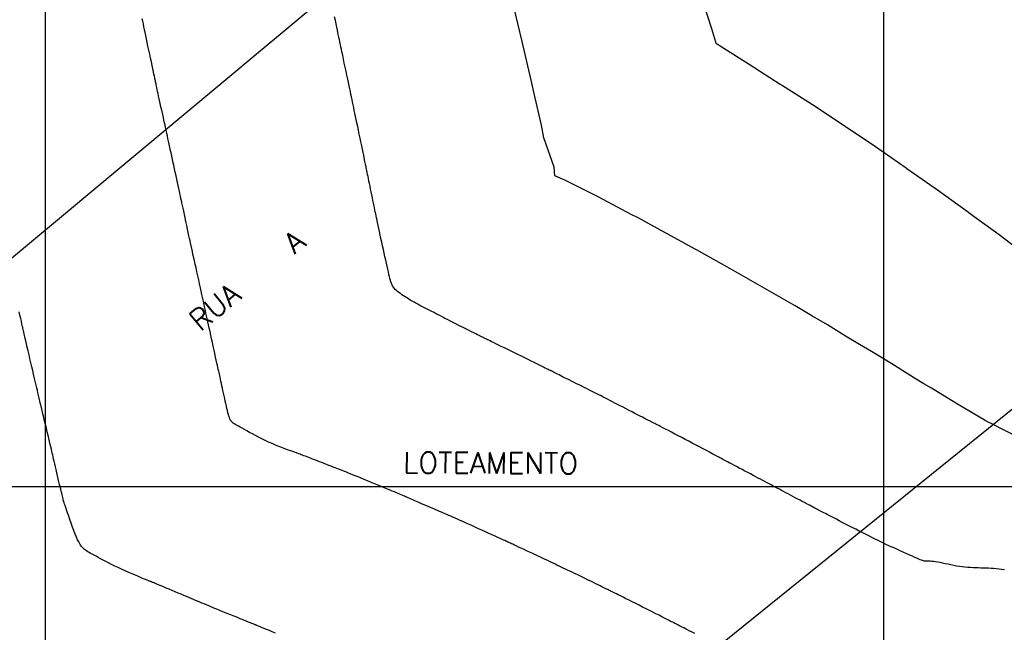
# Model space of a CAD drawing. Header units: millimetres. Extents: x 196436 to 199900, y 8705373 to 8708636.
# Tile 42 of 238: x 197397 to 197514, y 8706583 to 8706656. Entities that reach past the tile are written whole.
import ezdxf
from ezdxf.enums import TextEntityAlignment as Align

# ---------------------------------------------------------------- set-up
doc = ezdxf.new("R2010")
doc.units = ezdxf.units.MM
doc.header["$LTSCALE"] = 5
for name, color, linetype in [('$CURVAS1', 30, 'Continuous'), ('$CURVAS2', 40, 'Continuous'), ('CERCA', 3, 'CERCA_LINE'), ('MALHA', 9, 'Continuous'), ('TXT_NRUA', 3, 'Continuous')]:
    doc.layers.add(name, color=color, linetype=linetype)
doc.styles.add('GEOSIS', font='ROMANS.SHX')
doc.linetypes.add('CERCA_LINE', pattern='A,0.5,-0.2,["X",Standard,S=0.1,R=0,X=-0.1,Y=-0.05],-0.25', length=0.95)

msp = doc.modelspace()

# ---------------------------------------------------------------- linework, layer by layer
at = {"layer": '$CURVAS1'}
msp.add_polyline3d([(197427.467, 8706582.503, 700), (197427.096, 8706582.655, 700), (197426.745, 8706582.8, 700), (197426.424, 8706582.932, 700), (197426.141, 8706583.048, 700), (197425.906, 8706583.145, 700), (197425.713, 8706583.224, 700), (197425.558, 8706583.288, 700), (197425.436, 8706583.338, 700), (197425.339, 8706583.377, 700), (197425.264, 8706583.408, 700), (197425.204, 8706583.432, 700), (197425.153, 8706583.452, 700), (197425.106, 8706583.471, 700), (197425.056, 8706583.492, 700), (197424.994, 8706583.517, 700), (197424.913, 8706583.549, 700), (197424.806, 8706583.593, 700), (197424.665, 8706583.65, 700), (197424.482, 8706583.725, 700), (197424.249, 8706583.819, 700), (197423.962, 8706583.936, 700), (197423.629, 8706584.072, 700), (197423.259, 8706584.222, 700), (197422.862, 8706584.384, 700), (197422.449, 8706584.552, 700), (197422.03, 8706584.723, 700), (197421.614, 8706584.892, 700), (197421.213, 8706585.056, 700), (197420.834, 8706585.211, 700), (197420.478, 8706585.357, 700), (197420.141, 8706585.495, 700), (197419.824, 8706585.625, 700), (197419.522, 8706585.749, 700), (197419.235, 8706585.867, 700), (197418.961, 8706585.98, 700), (197418.698, 8706586.089, 700), (197418.442, 8706586.195, 700), (197418.191, 8706586.299, 700), (197417.94, 8706586.403, 700), (197417.686, 8706586.51, 700), (197417.423, 8706586.62, 700), (197417.147, 8706586.735, 700), (197416.855, 8706586.858, 700), (197416.543, 8706586.99, 700), (197416.207, 8706587.132, 700), (197415.855, 8706587.281, 700), (197415.494, 8706587.434, 700), (197415.133, 8706587.586, 700), (197414.78, 8706587.736, 700), (197414.444, 8706587.878, 700), (197414.134, 8706588.009, 700), (197413.856, 8706588.126, 700), (197413.618, 8706588.226, 700), (197413.417, 8706588.311, 700), (197413.248, 8706588.381, 700), (197413.108, 8706588.438, 700), (197412.992, 8706588.486, 700), (197412.895, 8706588.525, 700), (197412.812, 8706588.559, 700), (197412.74, 8706588.587, 700), (197412.673, 8706588.614, 700), (197412.605, 8706588.641, 700), (197412.528, 8706588.671, 700), (197412.434, 8706588.709, 700), (197412.317, 8706588.757, 700), (197412.168, 8706588.818, 700), (197411.981, 8706588.895, 700), (197411.747, 8706588.992, 700), (197411.463, 8706589.11, 700), (197411.134, 8706589.248, 700), (197410.77, 8706589.402, 700), (197410.378, 8706589.57, 700), (197409.967, 8706589.748, 700), (197409.547, 8706589.934, 700), (197409.126, 8706590.124, 700), (197408.713, 8706590.315, 700), (197408.315, 8706590.505, 700), (197407.934, 8706590.692, 700), (197407.572, 8706590.875, 700), (197407.229, 8706591.051, 700), (197406.906, 8706591.221, 700), (197406.604, 8706591.381, 700), (197406.324, 8706591.531, 700), (197406.066, 8706591.67, 700), (197405.831, 8706591.796, 700), (197405.617, 8706591.911, 700), (197405.423, 8706592.017, 700), (197405.247, 8706592.117, 700), (197405.086, 8706592.212, 700), (197404.939, 8706592.305, 700), (197404.804, 8706592.398, 700), (197404.679, 8706592.493, 700), (197404.561, 8706592.593, 700), (197404.449, 8706592.704, 700), (197404.34, 8706592.832, 700), (197404.231, 8706592.984, 700), (197404.119, 8706593.166, 700), (197404.001, 8706593.385, 700), (197403.876, 8706593.647, 700), (197403.74, 8706593.959, 700), (197403.593, 8706594.323, 700), (197403.436, 8706594.729, 700), (197403.275, 8706595.162, 700), (197403.114, 8706595.605, 700), (197402.957, 8706596.046, 700), (197402.81, 8706596.469, 700), (197402.675, 8706596.858, 700), (197402.558, 8706597.2, 700), (197402.461, 8706597.484, 700), (197402.384, 8706597.714, 700), (197402.322, 8706597.902, 700), (197402.273, 8706598.057, 700), (197402.232, 8706598.188, 700), (197402.198, 8706598.307, 700), (197402.167, 8706598.423, 700), (197402.135, 8706598.546, 700), (197402.101, 8706598.683, 700), (197402.062, 8706598.84, 700), (197402.019, 8706599.016, 700), (197401.971, 8706599.213, 700), (197401.918, 8706599.433, 700), (197401.86, 8706599.678, 700), (197401.795, 8706599.949, 700), (197401.724, 8706600.248, 700), (197401.647, 8706600.574, 700), (197401.565, 8706600.921, 700), (197401.48, 8706601.282, 700), (197401.394, 8706601.647, 700), (197401.308, 8706602.01, 700), (197401.226, 8706602.363, 700), (197401.148, 8706602.697, 700), (197401.076, 8706603.004, 700), (197401.012, 8706603.28, 700), (197400.954, 8706603.53, 700), (197400.9, 8706603.765, 700), (197400.848, 8706603.993, 700), (197400.795, 8706604.224, 700), (197400.738, 8706604.466, 700), (197400.676, 8706604.73, 700), (197400.606, 8706605.025, 700), (197400.527, 8706605.356, 700), (197400.439, 8706605.721, 700), (197400.345, 8706606.113, 700), (197400.246, 8706606.525, 700), (197400.143, 8706606.95, 700), (197400.039, 8706607.382, 700), (197399.935, 8706607.815, 700), (197399.834, 8706608.242, 700), (197399.735, 8706608.656, 700), (197399.64, 8706609.058, 700), (197399.549, 8706609.447, 700), (197399.461, 8706609.823, 700), (197399.377, 8706610.185, 700), (197399.295, 8706610.533, 700), (197399.217, 8706610.867, 700), (197399.142, 8706611.187, 700), (197399.069, 8706611.494, 700), (197398.998, 8706611.793, 700), (197398.927, 8706612.092, 700), (197398.854, 8706612.398, 700), (197398.777, 8706612.718, 700), (197398.696, 8706613.059, 700), (197398.609, 8706613.427, 700), (197398.515, 8706613.831, 700), (197398.411, 8706614.273, 700), (197398.302, 8706614.743, 700), (197398.19, 8706615.228, 700), (197398.078, 8706615.712, 700), (197397.969, 8706616.183, 700), (197397.867, 8706616.625, 700), (197397.774, 8706617.026, 700), (197397.695, 8706617.372, 700), (197397.63, 8706617.651, 700), (197397.58, 8706617.871, 700), (197397.541, 8706618.04, 700), (197397.511, 8706618.168, 700), (197397.488, 8706618.266, 700), (197397.471, 8706618.341, 700), (197397.456, 8706618.405, 700), (197397.442, 8706618.467, 700), (197397.427, 8706618.536, 700), (197397.408, 8706618.617, 700), (197397.385, 8706618.719, 700), (197397.356, 8706618.845, 700), (197397.321, 8706619.002, 700), (197397.277, 8706619.197, 700), (197397.223, 8706619.434, 700), (197397.158, 8706619.721, 700), (197397.082, 8706620.059, 700), (197396.995, 8706620.44, 700), (197396.902, 8706620.852, 700)], dxfattribs=at)
at = {"layer": '$CURVAS2'}
for points in [[(197516.503, 8706605.658, 697), (197512.78, 8706607.553, 697), (197512.512, 8706607.675, 697), (197512.133, 8706607.885, 697), (197508.651, 8706609.951, 697), (197505.723, 8706611.735, 697), (197504.81, 8706612.266, 697), (197503.716, 8706612.922, 697), (197500.992, 8706614.626, 697), (197498.568, 8706616.113, 697), (197497.163, 8706616.965, 697), (197495.489, 8706617.958, 697), (197493.321, 8706619.277, 697), (197491.472, 8706620.375, 697), (197489.463, 8706621.557, 697), (197486.963, 8706622.996, 697), (197485.588, 8706623.804, 697), (197484.471, 8706624.443, 697), (197481.698, 8706626.024, 697), (197478.072, 8706628.035, 697), (197477.786, 8706628.197, 697), (197477.566, 8706628.317, 697), (197473.868, 8706630.36, 697), (197470.729, 8706632.054, 697), (197469.932, 8706632.486, 697), (197468.798, 8706633.075, 697), (197465.978, 8706634.577, 697), (197464.003, 8706635.565, 697), (197461.979, 8706636.579, 697), (197460.791, 8706637.083, 697), (197460.711, 8706638.111, 697), (197459.513, 8706641.614, 697), (197459.204, 8706643.118, 697), (197458.312, 8706647.073, 697), (197458.076, 8706648.123, 697), (197457.986, 8706648.506, 697), (197456.889, 8706653.128, 697), (197456.399, 8706655.279, 697), (197455.735, 8706658.133, 697)], [(197516.691, 8706627.866, 696), (197513.8, 8706630.05, 696), (197510.411, 8706632.521, 696), (197510.138, 8706632.718, 696), (197509.884, 8706632.895, 696), (197506.468, 8706635.372, 696), (197502.811, 8706637.926, 696), (197502.765, 8706637.96, 696), (197502.714, 8706637.996, 696), (197499.059, 8706640.542, 696), (197495.433, 8706642.959, 696), (197495.313, 8706643.043, 696), (197495.188, 8706643.127, 696), (197491.563, 8706645.538, 696), (197487.839, 8706647.898, 696), (197487.767, 8706647.943, 696), (197487.684, 8706647.993, 696), (197483.981, 8706650.365, 696), (197480.542, 8706652.565, 696), (197480.192, 8706652.782, 696), (197480.041, 8706652.863, 696), (197480.012, 8706653.026, 696), (197479.519, 8706654.634, 696), (197478.417, 8706658.034, 696)], [(197477.49, 8706582.446, 699), (197477.184, 8706582.602, 699), (197476.897, 8706582.749, 699), (197476.634, 8706582.883, 699), (197476.4, 8706583.003, 699), (197476.192, 8706583.11, 699), (197476.008, 8706583.204, 699), (197475.844, 8706583.289, 699), (197475.698, 8706583.364, 699), (197475.566, 8706583.432, 699), (197475.445, 8706583.495, 699), (197475.332, 8706583.553, 699), (197475.224, 8706583.608, 699), (197475.116, 8706583.664, 699), (197475.001, 8706583.722, 699), (197474.875, 8706583.787, 699), (197474.731, 8706583.86, 699), (197474.564, 8706583.945, 699), (197474.368, 8706584.045, 699), (197474.138, 8706584.162, 699), (197473.87, 8706584.299, 699), (197473.567, 8706584.453, 699), (197473.233, 8706584.623, 699), (197472.874, 8706584.806, 699), (197472.494, 8706585, 699), (197472.098, 8706585.201, 699), (197471.69, 8706585.407, 699), (197471.276, 8706585.616, 699), (197470.861, 8706585.825, 699), (197470.45, 8706586.032, 699), (197470.048, 8706586.233, 699), (197469.661, 8706586.426, 699), (197469.295, 8706586.609, 699), (197468.955, 8706586.779, 699), (197468.647, 8706586.932, 699), (197468.376, 8706587.067, 699), (197468.147, 8706587.182, 699), (197467.954, 8706587.278, 699), (197467.792, 8706587.358, 699), (197467.654, 8706587.427, 699), (197467.536, 8706587.486, 699), (197467.43, 8706587.538, 699), (197467.33, 8706587.587, 699), (197467.231, 8706587.636, 699), (197467.127, 8706587.687, 699), (197467.014, 8706587.742, 699), (197466.889, 8706587.803, 699), (197466.748, 8706587.872, 699), (197466.588, 8706587.949, 699), (197466.407, 8706588.038, 699), (197466.2, 8706588.139, 699), (197465.964, 8706588.254, 699), (197465.698, 8706588.385, 699), (197465.406, 8706588.527, 699), (197465.095, 8706588.68, 699), (197464.77, 8706588.839, 699), (197464.437, 8706589.002, 699), (197464.104, 8706589.164, 699), (197463.775, 8706589.325, 699), (197463.458, 8706589.479, 699), (197463.156, 8706589.625, 699), (197462.869, 8706589.764, 699), (197462.594, 8706589.897, 699), (197462.329, 8706590.024, 699), (197462.071, 8706590.147, 699), (197461.818, 8706590.269, 699), (197461.567, 8706590.388, 699), (197461.316, 8706590.508, 699), (197461.062, 8706590.629, 699), (197460.802, 8706590.753, 699), (197460.535, 8706590.88, 699), (197460.258, 8706591.011, 699), (197459.968, 8706591.149, 699), (197459.664, 8706591.292, 699), (197459.342, 8706591.444, 699), (197459, 8706591.604, 699), (197458.639, 8706591.773, 699), (197458.263, 8706591.948, 699), (197457.883, 8706592.125, 699), (197457.507, 8706592.3, 699), (197457.143, 8706592.469, 699), (197456.8, 8706592.629, 699), (197456.486, 8706592.774, 699), (197456.211, 8706592.902, 699), (197455.979, 8706593.01, 699), (197455.79, 8706593.098, 699), (197455.635, 8706593.17, 699), (197455.512, 8706593.227, 699), (197455.413, 8706593.273, 699), (197455.334, 8706593.31, 699), (197455.269, 8706593.341, 699), (197455.213, 8706593.367, 699), (197455.16, 8706593.392, 699), (197455.103, 8706593.418, 699), (197455.035, 8706593.449, 699), (197454.949, 8706593.489, 699), (197454.838, 8706593.539, 699), (197454.695, 8706593.605, 699), (197454.512, 8706593.688, 699), (197454.283, 8706593.792, 699), (197454.003, 8706593.919, 699), (197453.678, 8706594.066, 699), (197453.318, 8706594.23, 699), (197452.93, 8706594.405, 699), (197452.523, 8706594.589, 699), (197452.107, 8706594.777, 699), (197451.691, 8706594.965, 699), (197451.283, 8706595.15, 699), (197450.89, 8706595.326, 699), (197450.515, 8706595.495, 699), (197450.157, 8706595.656, 699), (197449.817, 8706595.808, 699), (197449.495, 8706595.952, 699), (197449.191, 8706596.087, 699), (197448.907, 8706596.214, 699), (197448.641, 8706596.332, 699), (197448.394, 8706596.441, 699), (197448.162, 8706596.543, 699), (197447.939, 8706596.641, 699), (197447.721, 8706596.736, 699), (197447.504, 8706596.83, 699), (197447.282, 8706596.927, 699), (197447.051, 8706597.027, 699), (197446.806, 8706597.133, 699), (197446.544, 8706597.246, 699), (197446.267, 8706597.366, 699), (197445.981, 8706597.489, 699), (197445.69, 8706597.615, 699), (197445.399, 8706597.741, 699), (197445.111, 8706597.865, 699), (197444.833, 8706597.985, 699), (197444.567, 8706598.1, 699), (197444.319, 8706598.208, 699), (197444.088, 8706598.308, 699), (197443.873, 8706598.401, 699), (197443.673, 8706598.488, 699), (197443.488, 8706598.568, 699), (197443.316, 8706598.643, 699), (197443.156, 8706598.712, 699), (197443.008, 8706598.776, 699), (197442.869, 8706598.836, 699), (197442.734, 8706598.894, 699), (197442.598, 8706598.953, 699), (197442.453, 8706599.014, 699), (197442.294, 8706599.082, 699), (197442.114, 8706599.158, 699), (197441.908, 8706599.245, 699), (197441.668, 8706599.345, 699), (197441.391, 8706599.461, 699), (197441.08, 8706599.591, 699), (197440.741, 8706599.732, 699), (197440.379, 8706599.882, 699), (197440.002, 8706600.039, 699), (197439.613, 8706600.2, 699), (197439.219, 8706600.363, 699), (197438.825, 8706600.525, 699), (197438.437, 8706600.685, 699), (197438.058, 8706600.84, 699), (197437.69, 8706600.991, 699), (197437.335, 8706601.135, 699), (197436.998, 8706601.273, 699), (197436.679, 8706601.402, 699), (197436.382, 8706601.523, 699), (197436.109, 8706601.633, 699), (197435.861, 8706601.733, 699), (197435.634, 8706601.824, 699), (197435.421, 8706601.909, 699), (197435.217, 8706601.99, 699), (197435.016, 8706602.069, 699), (197434.812, 8706602.149, 699), (197434.598, 8706602.233, 699), (197434.368, 8706602.322, 699), (197434.119, 8706602.419, 699), (197433.853, 8706602.522, 699), (197433.575, 8706602.629, 699), (197433.29, 8706602.739, 699), (197433.001, 8706602.85, 699), (197432.715, 8706602.961, 699), (197432.434, 8706603.069, 699), (197432.165, 8706603.172, 699), (197431.911, 8706603.27, 699), (197431.672, 8706603.363, 699), (197431.448, 8706603.449, 699), (197431.239, 8706603.529, 699), (197431.045, 8706603.604, 699), (197430.864, 8706603.673, 699), (197430.698, 8706603.737, 699), (197430.545, 8706603.795, 699), (197430.405, 8706603.848, 699), (197430.271, 8706603.898, 699), (197430.136, 8706603.948, 699), (197429.993, 8706604, 699), (197429.836, 8706604.058, 699), (197429.657, 8706604.123, 699), (197429.448, 8706604.199, 699), (197429.204, 8706604.288, 699), (197428.919, 8706604.393, 699), (197428.598, 8706604.512, 699), (197428.246, 8706604.645, 699), (197427.87, 8706604.79, 699), (197427.476, 8706604.948, 699), (197427.071, 8706605.116, 699), (197426.661, 8706605.295, 699), (197426.252, 8706605.482, 699), (197425.849, 8706605.677, 699), (197425.457, 8706605.877, 699), (197425.08, 8706606.077, 699), (197424.719, 8706606.273, 699), (197424.378, 8706606.463, 699), (197424.061, 8706606.643, 699), (197423.771, 8706606.807, 699), (197423.511, 8706606.954, 699), (197423.282, 8706607.08, 699), (197423.084, 8706607.187, 699), (197422.913, 8706607.28, 699), (197422.766, 8706607.36, 699), (197422.639, 8706607.432, 699), (197422.53, 8706607.499, 699), (197422.436, 8706607.564, 699), (197422.353, 8706607.63, 699), (197422.278, 8706607.702, 699), (197422.211, 8706607.781, 699), (197422.149, 8706607.871, 699), (197422.091, 8706607.975, 699), (197422.035, 8706608.096, 699), (197421.981, 8706608.237, 699), (197421.927, 8706608.401, 699), (197421.87, 8706608.592, 699), (197421.812, 8706608.81, 699), (197421.75, 8706609.054, 699), (197421.686, 8706609.319, 699), (197421.621, 8706609.601, 699), (197421.554, 8706609.897, 699), (197421.486, 8706610.203, 699), (197421.418, 8706610.514, 699), (197421.35, 8706610.828, 699), (197421.282, 8706611.139, 699), (197421.215, 8706611.445, 699), (197421.15, 8706611.744, 699), (197421.087, 8706612.033, 699), (197421.027, 8706612.309, 699), (197420.97, 8706612.57, 699), (197420.917, 8706612.812, 699), (197420.868, 8706613.034, 699), (197420.824, 8706613.233, 699), (197420.783, 8706613.419, 699), (197420.743, 8706613.598, 699), (197420.703, 8706613.782, 699), (197420.659, 8706613.979, 699), (197420.611, 8706614.197, 699), (197420.557, 8706614.446, 699), (197420.494, 8706614.736, 699), (197420.421, 8706615.072, 699), (197420.339, 8706615.449, 699), (197420.25, 8706615.858, 699), (197420.157, 8706616.29, 699), (197420.06, 8706616.737, 699), (197419.961, 8706617.191, 699), (197419.863, 8706617.642, 699), (197419.766, 8706618.083, 699), (197419.674, 8706618.505, 699), (197419.584, 8706618.91, 699), (197419.499, 8706619.297, 699), (197419.416, 8706619.668, 699), (197419.337, 8706620.024, 699), (197419.261, 8706620.367, 699), (197419.188, 8706620.696, 699), (197419.117, 8706621.015, 699), (197419.049, 8706621.323, 699), (197418.982, 8706621.628, 699), (197418.914, 8706621.935, 699), (197418.845, 8706622.25, 699), (197418.773, 8706622.58, 699), (197418.696, 8706622.932, 699), (197418.613, 8706623.311, 699), (197418.522, 8706623.724, 699), (197418.423, 8706624.173, 699), (197418.318, 8706624.649, 699), (197418.211, 8706625.138, 699), (197418.103, 8706625.626, 699), (197417.999, 8706626.098, 699), (197417.901, 8706626.543, 699), (197417.813, 8706626.944, 699), (197417.737, 8706627.29, 699), (197417.675, 8706627.569, 699), (197417.627, 8706627.788, 699), (197417.59, 8706627.956, 699), (197417.562, 8706628.084, 699), (197417.541, 8706628.179, 699), (197417.524, 8706628.252, 699), (197417.511, 8706628.313, 699), (197417.498, 8706628.372, 699), (197417.484, 8706628.436, 699), (197417.467, 8706628.513, 699), (197417.446, 8706628.609, 699), (197417.42, 8706628.731, 699), (197417.386, 8706628.885, 699), (197417.345, 8706629.076, 699), (197417.294, 8706629.311, 699), (197417.232, 8706629.597, 699), (197417.158, 8706629.936, 699), (197417.076, 8706630.319, 699), (197416.986, 8706630.734, 699), (197416.892, 8706631.17, 699), (197416.796, 8706631.613, 699), (197416.701, 8706632.051, 699), (197416.61, 8706632.473, 699), (197416.525, 8706632.865, 699), (197416.449, 8706633.22, 699), (197416.38, 8706633.542, 699), (197416.315, 8706633.84, 699), (197416.255, 8706634.121, 699), (197416.196, 8706634.395, 699), (197416.136, 8706634.67, 699), (197416.075, 8706634.953, 699), (197416.01, 8706635.255, 699), (197415.939, 8706635.58, 699), (197415.863, 8706635.928, 699), (197415.783, 8706636.297, 699), (197415.699, 8706636.684, 699), (197415.612, 8706637.086, 699), (197415.522, 8706637.501, 699), (197415.43, 8706637.925, 699), (197415.336, 8706638.356, 699), (197415.242, 8706638.791, 699), (197415.148, 8706639.225, 699), (197415.055, 8706639.654, 699), (197414.964, 8706640.073, 699), (197414.877, 8706640.476, 699), (197414.794, 8706640.86, 699), (197414.716, 8706641.219, 699), (197414.645, 8706641.548, 699), (197414.58, 8706641.845, 699), (197414.521, 8706642.117, 699), (197414.465, 8706642.371, 699), (197414.411, 8706642.617, 699), (197414.357, 8706642.863, 699), (197414.301, 8706643.119, 699), (197414.241, 8706643.393, 699), (197414.174, 8706643.693, 699), (197414.101, 8706644.026, 699), (197414.022, 8706644.386, 699), (197413.94, 8706644.763, 699), (197413.855, 8706645.149, 699), (197413.771, 8706645.534, 699), (197413.689, 8706645.91, 699), (197413.611, 8706646.267, 699), (197413.54, 8706646.596, 699), (197413.476, 8706646.891, 699), (197413.419, 8706647.153, 699), (197413.369, 8706647.384, 699), (197413.326, 8706647.587, 699), (197413.287, 8706647.766, 699), (197413.254, 8706647.924, 699), (197413.224, 8706648.063, 699), (197413.198, 8706648.186, 699), (197413.175, 8706648.298, 699), (197413.152, 8706648.407, 699), (197413.128, 8706648.521, 699), (197413.101, 8706648.651, 699), (197413.068, 8706648.806, 699), (197413.029, 8706648.994, 699), (197412.979, 8706649.225, 699), (197412.918, 8706649.509, 699), (197412.845, 8706649.85, 699), (197412.761, 8706650.242, 699), (197412.668, 8706650.672, 699), (197412.57, 8706651.13, 699), (197412.469, 8706651.603, 699), (197412.367, 8706652.08, 699), (197412.267, 8706652.549, 699), (197412.172, 8706653, 699), (197412.083, 8706653.422, 699), (197412, 8706653.818, 699), (197411.923, 8706654.191, 699), (197411.85, 8706654.545, 699), (197411.78, 8706654.883, 699), (197411.713, 8706655.21, 699), (197411.647, 8706655.528, 699), (197411.581, 8706655.841, 699)], [(197514.467, 8706590.07, 698), (197514.13, 8706590.11, 698), (197513.799, 8706590.146, 698), (197513.474, 8706590.175, 698), (197513.157, 8706590.198, 698), (197512.845, 8706590.217, 698), (197512.538, 8706590.233, 698), (197512.233, 8706590.246, 698), (197511.929, 8706590.257, 698), (197511.624, 8706590.267, 698), (197511.318, 8706590.278, 698), (197511.009, 8706590.291, 698), (197510.697, 8706590.306, 698), (197510.381, 8706590.324, 698), (197510.061, 8706590.347, 698), (197509.737, 8706590.376, 698), (197509.408, 8706590.412, 698), (197509.075, 8706590.455, 698), (197508.738, 8706590.508, 698), (197508.396, 8706590.57, 698), (197508.053, 8706590.638, 698), (197507.714, 8706590.711, 698), (197507.384, 8706590.783, 698), (197507.065, 8706590.854, 698), (197506.764, 8706590.919, 698), (197506.483, 8706590.975, 698), (197506.228, 8706591.019, 698), (197506.002, 8706591.048, 698), (197505.802, 8706591.066, 698), (197505.625, 8706591.075, 698), (197505.469, 8706591.077, 698), (197505.33, 8706591.076, 698), (197505.205, 8706591.074, 698), (197505.091, 8706591.075, 698), (197504.985, 8706591.081, 698), (197504.882, 8706591.095, 698), (197504.778, 8706591.118, 698), (197504.665, 8706591.153, 698), (197504.538, 8706591.2, 698), (197504.391, 8706591.261, 698), (197504.217, 8706591.338, 698), (197504.009, 8706591.431, 698), (197503.762, 8706591.543, 698), (197503.472, 8706591.674, 698), (197503.148, 8706591.818, 698), (197502.801, 8706591.973, 698), (197502.445, 8706592.131, 698), (197502.09, 8706592.289, 698), (197501.749, 8706592.44, 698), (197501.434, 8706592.581, 698), (197501.155, 8706592.704, 698), (197500.923, 8706592.807, 698), (197500.734, 8706592.891, 698), (197500.583, 8706592.959, 698), (197500.464, 8706593.013, 698), (197500.371, 8706593.055, 698), (197500.298, 8706593.088, 698), (197500.24, 8706593.115, 698), (197500.19, 8706593.138, 698), (197500.143, 8706593.161, 698), (197500.092, 8706593.186, 698), (197500.03, 8706593.216, 698), (197499.949, 8706593.256, 698), (197499.844, 8706593.309, 698), (197499.705, 8706593.379, 698), (197499.528, 8706593.468, 698), (197499.303, 8706593.58, 698), (197499.028, 8706593.718, 698), (197498.707, 8706593.879, 698), (197498.349, 8706594.059, 698), (197497.962, 8706594.254, 698), (197497.554, 8706594.46, 698), (197497.133, 8706594.673, 698), (197496.707, 8706594.889, 698), (197496.285, 8706595.105, 698), (197495.874, 8706595.316, 698), (197495.477, 8706595.521, 698), (197495.096, 8706595.719, 698), (197494.734, 8706595.907, 698), (197494.393, 8706596.085, 698), (197494.076, 8706596.251, 698), (197493.785, 8706596.403, 698), (197493.522, 8706596.541, 698), (197493.289, 8706596.662, 698), (197493.082, 8706596.77, 698), (197492.896, 8706596.866, 698), (197492.727, 8706596.954, 698), (197492.57, 8706597.035, 698), (197492.42, 8706597.112, 698), (197492.273, 8706597.188, 698), (197492.124, 8706597.266, 698), (197491.968, 8706597.347, 698), (197491.805, 8706597.432, 698), (197491.632, 8706597.523, 698), (197491.449, 8706597.619, 698), (197491.253, 8706597.722, 698), (197491.045, 8706597.832, 698), (197490.822, 8706597.95, 698), (197490.583, 8706598.076, 698), (197490.328, 8706598.211, 698), (197490.059, 8706598.353, 698), (197489.781, 8706598.501, 698), (197489.496, 8706598.652, 698), (197489.208, 8706598.804, 698), (197488.921, 8706598.957, 698), (197488.638, 8706599.107, 698), (197488.362, 8706599.254, 698), (197488.097, 8706599.395, 698), (197487.841, 8706599.532, 698), (197487.593, 8706599.665, 698), (197487.349, 8706599.795, 698), (197487.108, 8706599.924, 698), (197486.868, 8706600.052, 698), (197486.627, 8706600.181, 698), (197486.383, 8706600.311, 698), (197486.133, 8706600.443, 698), (197485.877, 8706600.579, 698), (197485.613, 8706600.719, 698), (197485.341, 8706600.863, 698), (197485.06, 8706601.012, 698), (197484.767, 8706601.167, 698), (197484.463, 8706601.328, 698), (197484.147, 8706601.495, 698), (197483.817, 8706601.669, 698), (197483.48, 8706601.848, 698), (197483.141, 8706602.028, 698), (197482.805, 8706602.205, 698), (197482.479, 8706602.378, 698), (197482.169, 8706602.543, 698), (197481.879, 8706602.696, 698), (197481.617, 8706602.836, 698), (197481.386, 8706602.958, 698), (197481.184, 8706603.066, 698), (197481.008, 8706603.16, 698), (197480.854, 8706603.242, 698), (197480.718, 8706603.314, 698), (197480.597, 8706603.379, 698), (197480.488, 8706603.437, 698), (197480.386, 8706603.492, 698), (197480.288, 8706603.544, 698), (197480.188, 8706603.597, 698), (197480.081, 8706603.654, 698), (197479.961, 8706603.718, 698), (197479.822, 8706603.792, 698), (197479.66, 8706603.878, 698), (197479.468, 8706603.979, 698), (197479.24, 8706604.099, 698), (197478.973, 8706604.24, 698), (197478.67, 8706604.4, 698), (197478.335, 8706604.576, 698), (197477.974, 8706604.766, 698), (197477.591, 8706604.967, 698), (197477.191, 8706605.177, 698), (197476.78, 8706605.393, 698), (197476.361, 8706605.613, 698), (197475.939, 8706605.833, 698), (197475.522, 8706606.052, 698), (197475.114, 8706606.266, 698), (197474.722, 8706606.471, 698), (197474.351, 8706606.665, 698), (197474.008, 8706606.844, 698), (197473.699, 8706607.005, 698), (197473.429, 8706607.146, 698), (197473.203, 8706607.264, 698), (197473.017, 8706607.361, 698), (197472.863, 8706607.441, 698), (197472.737, 8706607.506, 698), (197472.632, 8706607.561, 698), (197472.541, 8706607.607, 698), (197472.459, 8706607.65, 698), (197472.379, 8706607.691, 698), (197472.296, 8706607.733, 698), (197472.205, 8706607.78, 698), (197472.101, 8706607.833, 698), (197471.98, 8706607.895, 698), (197471.839, 8706607.968, 698), (197471.672, 8706608.054, 698), (197471.476, 8706608.155, 698), (197471.245, 8706608.273, 698), (197470.979, 8706608.411, 698), (197470.681, 8706608.564, 698), (197470.359, 8706608.731, 698), (197470.019, 8706608.906, 698), (197469.668, 8706609.088, 698), (197469.312, 8706609.271, 698), (197468.959, 8706609.453, 698), (197468.614, 8706609.63, 698), (197468.285, 8706609.8, 698), (197467.969, 8706609.962, 698), (197467.668, 8706610.117, 698), (197467.378, 8706610.265, 698), (197467.1, 8706610.407, 698), (197466.831, 8706610.544, 698), (197466.571, 8706610.677, 698), (197466.319, 8706610.805, 698), (197466.072, 8706610.93, 698), (197465.829, 8706611.053, 698), (197465.587, 8706611.175, 698), (197465.344, 8706611.298, 698), (197465.096, 8706611.423, 698), (197464.842, 8706611.551, 698), (197464.578, 8706611.683, 698), (197464.302, 8706611.821, 698), (197464.012, 8706611.966, 698), (197463.713, 8706612.116, 698), (197463.408, 8706612.268, 698), (197463.103, 8706612.42, 698), (197462.801, 8706612.57, 698), (197462.509, 8706612.716, 698), (197462.23, 8706612.856, 698), (197461.969, 8706612.986, 698), (197461.731, 8706613.105, 698), (197461.513, 8706613.215, 698), (197461.313, 8706613.314, 698), (197461.131, 8706613.406, 698), (197460.964, 8706613.49, 698), (197460.809, 8706613.568, 698), (197460.665, 8706613.64, 698), (197460.53, 8706613.708, 698), (197460.401, 8706613.773, 698), (197460.273, 8706613.837, 698), (197460.141, 8706613.903, 698), (197459.999, 8706613.974, 698), (197459.843, 8706614.051, 698), (197459.666, 8706614.139, 698), (197459.464, 8706614.239, 698), (197459.231, 8706614.354, 698), (197458.962, 8706614.486, 698), (197458.662, 8706614.634, 698), (197458.333, 8706614.796, 698), (197457.98, 8706614.97, 698), (197457.606, 8706615.154, 698), (197457.217, 8706615.345, 698), (197456.816, 8706615.543, 698), (197456.406, 8706615.744, 698), (197455.993, 8706615.947, 698), (197455.582, 8706616.149, 698), (197455.179, 8706616.348, 698), (197454.791, 8706616.539, 698), (197454.422, 8706616.72, 698), (197454.08, 8706616.888, 698), (197453.77, 8706617.041, 698), (197453.498, 8706617.174, 698), (197453.268, 8706617.287, 698), (197453.076, 8706617.381, 698), (197452.916, 8706617.46, 698), (197452.782, 8706617.525, 698), (197452.667, 8706617.581, 698), (197452.565, 8706617.631, 698), (197452.47, 8706617.677, 698), (197452.377, 8706617.723, 698), (197452.278, 8706617.771, 698), (197452.171, 8706617.823, 698), (197452.051, 8706617.882, 698), (197451.915, 8706617.949, 698), (197451.76, 8706618.025, 698), (197451.583, 8706618.113, 698), (197451.378, 8706618.214, 698), (197451.144, 8706618.33, 698), (197450.878, 8706618.463, 698), (197450.585, 8706618.609, 698), (197450.27, 8706618.766, 698), (197449.941, 8706618.93, 698), (197449.603, 8706619.1, 698), (197449.262, 8706619.272, 698), (197448.925, 8706619.443, 698), (197448.598, 8706619.609, 698), (197448.285, 8706619.769, 698), (197447.986, 8706619.923, 698), (197447.7, 8706620.072, 698), (197447.425, 8706620.215, 698), (197447.159, 8706620.353, 698), (197446.9, 8706620.488, 698), (197446.646, 8706620.62, 698), (197446.397, 8706620.749, 698), (197446.149, 8706620.877, 698), (197445.904, 8706621.003, 698), (197445.661, 8706621.127, 698), (197445.419, 8706621.252, 698), (197445.18, 8706621.375, 698), (197444.942, 8706621.499, 698), (197444.707, 8706621.623, 698), (197444.473, 8706621.749, 698), (197444.241, 8706621.875, 698), (197444.012, 8706622.002, 698), (197443.786, 8706622.13, 698), (197443.565, 8706622.258, 698), (197443.349, 8706622.386, 698), (197443.138, 8706622.514, 698), (197442.935, 8706622.642, 698), (197442.739, 8706622.769, 698), (197442.552, 8706622.894, 698), (197442.374, 8706623.02, 698), (197442.207, 8706623.145, 698), (197442.05, 8706623.272, 698), (197441.905, 8706623.4, 698), (197441.773, 8706623.53, 698), (197441.654, 8706623.663, 698), (197441.549, 8706623.799, 698), (197441.458, 8706623.94, 698), (197441.38, 8706624.088, 698), (197441.312, 8706624.248, 698), (197441.25, 8706624.421, 698), (197441.193, 8706624.612, 698), (197441.136, 8706624.823, 698), (197441.079, 8706625.059, 698), (197441.017, 8706625.322, 698), (197440.95, 8706625.614, 698), (197440.876, 8706625.935, 698), (197440.797, 8706626.281, 698), (197440.713, 8706626.648, 698), (197440.626, 8706627.035, 698), (197440.535, 8706627.438, 698), (197440.442, 8706627.855, 698), (197440.348, 8706628.282, 698), (197440.253, 8706628.717, 698), (197440.158, 8706629.154, 698), (197440.064, 8706629.587, 698), (197439.973, 8706630.01, 698), (197439.885, 8706630.419, 698), (197439.802, 8706630.808, 698), (197439.725, 8706631.17, 698), (197439.655, 8706631.501, 698), (197439.592, 8706631.796, 698), (197439.535, 8706632.063, 698), (197439.483, 8706632.308, 698), (197439.434, 8706632.542, 698), (197439.386, 8706632.771, 698), (197439.337, 8706633.004, 698), (197439.286, 8706633.251, 698), (197439.232, 8706633.518, 698), (197439.171, 8706633.812, 698), (197439.107, 8706634.129, 698), (197439.039, 8706634.463, 698), (197438.97, 8706634.807, 698), (197438.899, 8706635.155, 698), (197438.829, 8706635.501, 698), (197438.761, 8706635.838, 698), (197438.696, 8706636.161, 698), (197438.635, 8706636.463, 698), (197438.577, 8706636.744, 698), (197438.524, 8706637.006, 698), (197438.475, 8706637.247, 698), (197438.43, 8706637.47, 698), (197438.388, 8706637.674, 698), (197438.35, 8706637.86, 698), (197438.315, 8706638.029, 698), (197438.283, 8706638.182, 698), (197438.253, 8706638.328, 698), (197438.223, 8706638.474, 698), (197438.19, 8706638.631, 698), (197438.153, 8706638.807, 698), (197438.111, 8706639.01, 698), (197438.061, 8706639.251, 698), (197438.001, 8706639.538, 698), (197437.931, 8706639.877, 698), (197437.851, 8706640.26, 698), (197437.763, 8706640.68, 698), (197437.671, 8706641.124, 698), (197437.575, 8706641.585, 698), (197437.477, 8706642.051, 698), (197437.381, 8706642.513, 698), (197437.287, 8706642.961, 698), (197437.198, 8706643.388, 698), (197437.112, 8706643.792, 698), (197437.031, 8706644.178, 698), (197436.954, 8706644.545, 698), (197436.88, 8706644.897, 698), (197436.809, 8706645.235, 698), (197436.74, 8706645.562, 698), (197436.673, 8706645.879, 698), (197436.608, 8706646.188, 698), (197436.543, 8706646.497, 698), (197436.478, 8706646.809, 698), (197436.41, 8706647.131, 698), (197436.339, 8706647.468, 698), (197436.264, 8706647.827, 698), (197436.183, 8706648.213, 698), (197436.095, 8706648.633, 698), (197436, 8706649.088, 698), (197435.899, 8706649.568, 698), (197435.795, 8706650.059, 698), (197435.692, 8706650.549, 698), (197435.592, 8706651.023, 698), (197435.499, 8706651.468, 698), (197435.414, 8706651.87, 698), (197435.341, 8706652.215, 698), (197435.282, 8706652.495, 698), (197435.236, 8706652.714, 698), (197435.201, 8706652.881, 698), (197435.175, 8706653.007, 698), (197435.155, 8706653.102, 698), (197435.14, 8706653.173, 698), (197435.128, 8706653.231, 698), (197435.117, 8706653.286, 698), (197435.104, 8706653.347, 698), (197435.089, 8706653.419, 698), (197435.07, 8706653.511, 698), (197435.046, 8706653.629, 698), (197435.014, 8706653.778, 698), (197434.975, 8706653.966, 698), (197434.926, 8706654.199, 698), (197434.866, 8706654.484, 698), (197434.794, 8706654.824, 698), (197434.713, 8706655.209, 698), (197434.624, 8706655.628, 698), (197434.531, 8706656.068, 698)]]:
    msp.add_polyline3d(points, dxfattribs=at)
at = {"color": 1}
msp.add_line((196993.284, 8706291.06), (197654.378, 8706842.972), dxfattribs=at)
at = {"layer": 'CERCA'}
msp.add_lwpolyline([(197472.995, 8706760.747), (197513.951, 8706669.434), (197513.793, 8706660.48), (197531.529, 8706622.236), (197393.54, 8706510.861), (197393.54, 8706510.861)], dxfattribs=at)
at = {"layer": 'MALHA'}
for p, q in [((197400, 8708635.599), (197400, 8705384.785)), ((197400, 8708635.599), (197400, 8705384.785)), ((197500, 8708635.599), (197500, 8705384.785)), ((197500, 8708635.599), (197500, 8705384.785)), ((196441.61, 8706600), (199000, 8706600)), ((196441.61, 8706600), (199000, 8706600))]:
    msp.add_line(p, q, dxfattribs=at)

# ---------------------------------------------------------------- texts
at = {"layer": 'TXT_NRUA', "style": 'GEOSIS'}
for s, rotation, p in [('RUA    A', 39.3604, (197418.983, 8706617.841)), ('RUA    A', 39.3604, (197418.983, 8706617.841)), ('LOTEAMENTO', 359.749, (197442.694, 8706600.864)), ('LOTEAMENTO', 359.749, (197442.694, 8706600.864))]:
    msp.add_text(s, height=2.5, rotation=rotation, dxfattribs=at).set_placement(p, align=Align.BOTTOM_LEFT)

doc.saveas('drawing.dxf')
